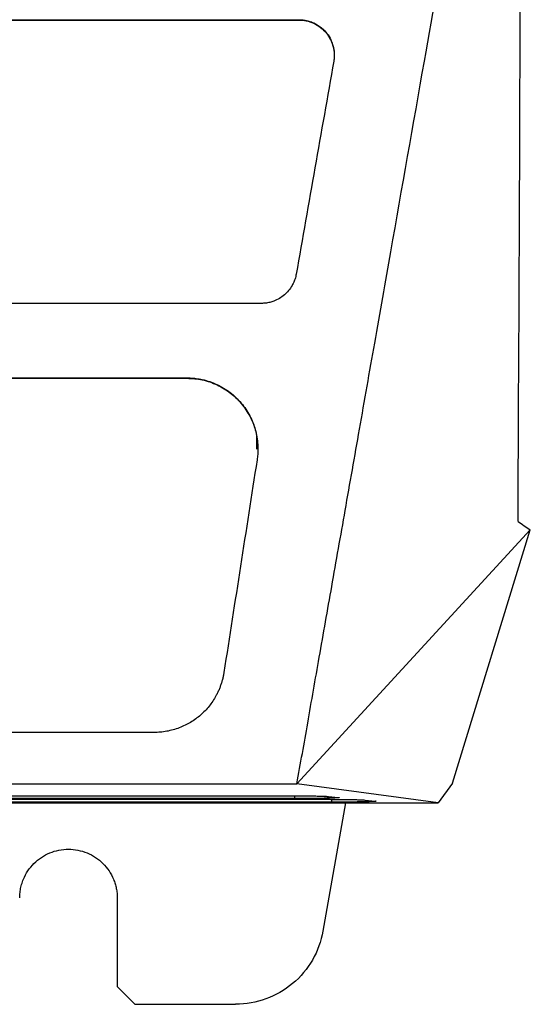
# Model space of a CAD drawing. Header units: millimetres. Extents: x 87 to 936, y -49 to 894.
# Tile 54 of 107: x 630 to 659, y 297 to 353. Entities that reach past the tile are written whole.
import ezdxf

# ---------------------------------------------------------------- set-up
doc = ezdxf.new("R2010")
doc.units = ezdxf.units.MM

msp = doc.modelspace()

# ---------------------------------------------------------------- linework, layer by layer
at = {"color": 7, "linetype": 'Continuous', "lineweight": 25}
for p, q in [((592.703, 353.042), (645.69, 353.042)), ((592.703, 353.025), (645.69, 353.025)), ((645.69, 353.025), (645.69, 353.042)), ((643.574, 337.035), (592.703, 337.035)), ((546.021, 332.814), (639.385, 332.814)), ((592.703, 332.833), (639.385, 332.833)), ((639.385, 332.814), (639.385, 332.833)), ((645.587, 309.933), (658.743, 324.262)), ((654.357, 309.962), (658.743, 324.262)), ((637.515, 312.825), (592.703, 312.825)), ((592.703, 309.933), (645.587, 309.933)), ((653.546, 308.863), (645.587, 309.933)), ((654.357, 309.962), (653.546, 308.863)), ((621.203, 309.258), (644.919, 309.258)), ((645.467, 309.098), (621.203, 309.098)), ((621.203, 309.055), (647, 309.055)), ((647.547, 308.895), (621.203, 308.895)), ((647.359, 309.216), (647.907, 309.163)), ((649.44, 309.013), (649.988, 308.96)), ((531.86, 308.863), (653.546, 308.863)), ((648.331, 308.863), (647.054, 301.621)), ((635.453, 303.489), (635.453, 298.489)), ((636.453, 297.489), (635.453, 298.489)), ((636.453, 297.489), (642.13, 297.489))]:
    msp.add_line(p, q, dxfattribs=at)
at = {"color": 8, "linetype": 'Continuous', "lineweight": 25}
for p, q in [((645.467, 309.098), (645.467, 309.256)), ((647.547, 308.895), (647.547, 309.053))]:
    msp.add_line(p, q, dxfattribs=at)
at = {"color": 7, "linetype": 'Continuous', "lineweight": 25}
for points in [[(658.052, 324.727), (658.129, 339.836), (658.191, 355.2), (658.236, 370.715)], [(647.659, 350.694), (646.954, 346.692), (646.249, 342.691), (645.543, 338.689)], [(643.337, 328.215), (642.714, 324.215), (642.09, 320.213), (641.467, 316.21)], [(658.052, 324.727), (658.282, 324.572), (658.512, 324.417), (658.743, 324.262)]]:
    msp.add_open_spline(points, degree=3, dxfattribs=at)
for points, knots in [([(645.587, 309.933), (645.789, 311.073), (646.208, 313.452), (646.862, 317.163), (647.567, 321.163), (648.323, 325.451), (649.129, 330.028), (649.987, 334.894), (651.207, 341.817), (652.646, 349.979), (654.159, 358.564), (655.29, 364.983), (655.917, 368.541), (656.167, 369.959)], [0, 0, 0, 0, 0.056956, 0.118735, 0.185339, 0.256768, 0.333021, 0.414099, 0.500001, 0.679159, 0.822208, 0.929154, 1, 1, 1, 1]), ([(645.69, 353.042), (645.739, 353.041), (645.836, 353.04), (645.981, 353.024), (646.123, 352.999), (646.263, 352.963), (646.4, 352.917), (646.619, 352.826), (646.906, 352.656), (647.218, 352.361), (647.465, 352.003), (647.601, 351.66), (647.667, 351.37), (647.692, 351.145), (647.692, 350.919), (647.67, 350.769), (647.659, 350.694)], [0, 0, 0, 0, 0.0419572, 0.0833666, 0.1244429, 0.165406, 0.2064777, 0.2478777, 0.3685821, 0.4894836, 0.6137888, 0.7395731, 0.8051707, 0.8698881, 0.9345542, 1, 1, 1, 1]), ([(645.69, 353.025), (645.83, 353.017), (646.117, 352.999), (646.536, 352.855), (646.926, 352.62), (647.328, 352.229), (647.594, 351.713), (647.699, 351.265), (647.683, 351.061), (647.68, 351.025)], [0, 0, 0, 0, 0.133907, 0.272897, 0.417079, 0.566551, 0.803739, 0.965202, 1, 1, 1, 1]), ([(645.543, 338.689), (645.534, 338.643), (645.516, 338.552), (645.478, 338.418), (645.431, 338.288), (645.375, 338.161), (645.279, 337.979), (645.124, 337.752), (644.882, 337.507), (644.6, 337.305), (644.317, 337.17), (644.052, 337.088), (643.814, 337.043), (643.654, 337.038), (643.574, 337.035)], [0, 0, 0, 0, 0.050346, 0.100234, 0.149899, 0.199577, 0.249503, 0.37193, 0.49403, 0.617941, 0.742127, 0.828577, 0.914111, 1, 1, 1, 1]), ([(639.385, 332.833), (639.443, 332.833), (639.56, 332.831), (639.734, 332.819), (639.907, 332.8), (640.08, 332.774), (640.335, 332.723), (640.67, 332.63), (641.073, 332.468), (641.457, 332.264), (641.938, 331.936), (642.465, 331.434), (642.87, 330.834), (643.108, 330.318), (643.245, 329.915), (643.337, 329.499), (643.38, 329.122), (643.388, 328.788), (643.376, 328.501), (643.35, 328.31), (643.337, 328.215)], [0, 0, 0, 0, 0.0252299, 0.0503817, 0.0755042, 0.1006463, 0.1258569, 0.1883031, 0.2507979, 0.3136124, 0.3765275, 0.5030703, 0.6272961, 0.6889488, 0.7506665, 0.8125101, 0.8744125, 0.9162611, 0.958053, 1, 1, 1, 1]), ([(639.385, 332.814), (639.675, 332.796), (640.262, 332.758), (641.106, 332.459), (641.887, 331.98), (642.534, 331.337), (642.994, 330.59), (643.334, 329.751), (643.317, 329.142), (643.308, 328.807)], [0, 0, 0, 0, 0.136314, 0.275289, 0.417119, 0.568986, 0.706594, 0.838778, 1, 1, 1, 1]), ([(641.467, 316.21), (641.456, 316.143), (641.433, 316.01), (641.387, 315.814), (641.332, 315.62), (641.267, 315.431), (641.193, 315.245), (641.11, 315.062), (640.942, 314.739), (640.647, 314.297), (640.162, 313.794), (639.595, 313.379), (639.058, 313.12), (638.602, 312.969), (638.244, 312.886), (637.881, 312.834), (637.637, 312.828), (637.515, 312.825)], [0, 0, 0, 0, 0.036019, 0.071763, 0.107319, 0.142775, 0.178219, 0.213741, 0.24943, 0.37176, 0.49377, 0.617675, 0.741893, 0.806939, 0.871273, 0.935443, 1, 1, 1, 1]), ([(644.919, 309.258), (644.966, 309.258), (645.06, 309.258), (645.201, 309.258), (645.34, 309.257), (645.478, 309.257), (645.614, 309.256), (645.838, 309.254), (646.14, 309.251), (646.491, 309.246), (646.799, 309.24), (647.025, 309.234), (647.182, 309.228), (647.29, 309.222), (647.336, 309.218), (647.359, 309.216)], [0, 0, 0, 0, 0.041923, 0.083578, 0.125098, 0.166614, 0.208261, 0.250169, 0.375066, 0.500044, 0.624929, 0.749929, 0.83347, 0.916464, 1, 1, 1, 1]), ([(647.907, 309.163), (647.917, 309.162), (647.938, 309.159), (647.957, 309.156), (647.967, 309.153), (647.966, 309.149), (647.954, 309.146), (647.933, 309.142), (647.875, 309.136), (647.733, 309.128), (647.431, 309.118), (647.034, 309.109), (646.636, 309.104), (646.291, 309.101), (646.022, 309.099), (645.746, 309.098), (645.56, 309.098), (645.467, 309.098)], [0, 0, 0, 0, 0.036121, 0.071878, 0.107413, 0.142873, 0.178407, 0.21416, 0.250278, 0.375144, 0.500076, 0.624927, 0.74985, 0.812324, 0.874915, 0.937437, 1, 1, 1, 1]), ([(647, 309.055), (647.047, 309.055), (647.141, 309.055), (647.282, 309.055), (647.421, 309.054), (647.559, 309.054), (647.695, 309.053), (647.919, 309.051), (648.22, 309.049), (648.572, 309.044), (648.88, 309.037), (649.106, 309.031), (649.263, 309.025), (649.371, 309.019), (649.417, 309.015), (649.44, 309.013)], [0, 0, 0, 0, 0.041919, 0.083573, 0.125091, 0.166609, 0.208257, 0.250169, 0.375066, 0.500044, 0.624929, 0.749929, 0.833466, 0.91646, 1, 1, 1, 1]), ([(649.988, 308.96), (649.998, 308.959), (650.019, 308.956), (650.038, 308.953), (650.048, 308.95), (650.047, 308.946), (650.035, 308.943), (650.014, 308.94), (649.956, 308.933), (649.814, 308.925), (649.512, 308.915), (649.115, 308.906), (648.717, 308.901), (648.372, 308.898), (648.103, 308.896), (647.827, 308.895), (647.641, 308.895), (647.547, 308.895)], [0, 0, 0, 0, 0.036122, 0.071879, 0.107414, 0.142874, 0.178408, 0.214161, 0.250278, 0.375144, 0.500076, 0.624926, 0.74985, 0.812326, 0.874915, 0.937435, 1, 1, 1, 1]), ([(629.953, 303.489), (629.954, 303.541), (629.956, 303.644), (629.969, 303.798), (629.99, 303.951), (630.02, 304.101), (630.059, 304.25), (630.106, 304.397), (630.207, 304.661), (630.401, 305.027), (630.746, 305.446), (631.165, 305.791), (631.644, 306.046), (632.163, 306.205), (632.703, 306.256), (633.243, 306.205), (633.762, 306.046), (634.241, 305.791), (634.66, 305.446), (635.005, 305.028), (635.217, 304.627), (635.339, 304.289), (635.405, 304.027), (635.446, 303.76), (635.451, 303.58), (635.453, 303.489)], [0, 0, 0, 0, 0.018027, 0.03591, 0.053705, 0.071468, 0.089258, 0.10713, 0.125141, 0.187588, 0.250099, 0.312546, 0.375058, 0.437505, 0.500016, 0.562463, 0.624974, 0.687421, 0.749933, 0.81238, 0.874891, 0.906285, 0.937397, 0.968534, 1, 1, 1, 1]), ([(647.054, 301.621), (646.953, 301.048), (646.751, 300.493), (646.169, 299.485), (645.789, 299.033), (644.898, 298.285), (644.387, 297.99), (643.293, 297.592), (642.712, 297.489), (642.13, 297.489)], [0, 0, 0, 0, 0.25, 0.25, 0.5, 0.5, 0.75, 0.75, 1, 1, 1, 1])]:
    msp.add_open_spline(points, degree=3, knots=knots, dxfattribs=at)

doc.saveas('drawing.dxf')
